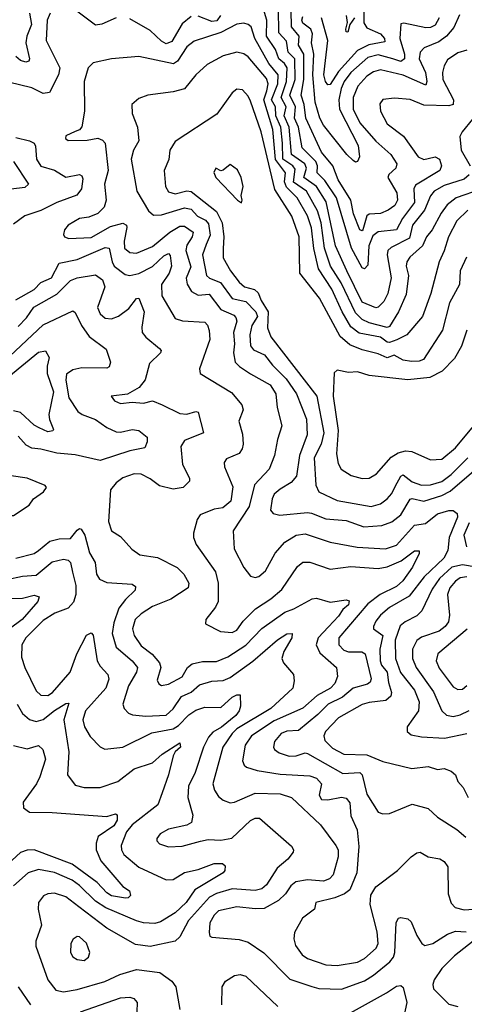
# Model space of a CAD drawing. Extents: x 1678431 to 1860718, y 384618 to 522882.
# Tile 152 of 256: x 1735632 to 1737583, y 457908 to 462227. Entities that reach past the tile are written whole.
import ezdxf

# ---------------------------------------------------------------- set-up
doc = ezdxf.new("R2010")
doc.units = 0

msp = doc.modelspace()

# ---------------------------------------------------------------- linework, layer by layer
at = {"layer": '0CON10XD'}
for points in [[(1736055.4, 462235.4), (1735992.6, 462207.4), (1735965, 462203.2), (1735865, 462277.3)], [(1737603.9, 461546.1), (1737582.4, 461527.6), (1737495, 461499.1), (1737451.2, 461475), (1737435.4, 461454.6), (1737408.4, 461391.6), (1737356.2, 461325), (1737342, 461268), (1737261.8, 461228.2), (1737247.3, 461215), (1737244.8, 461195), (1737262.6, 461095), (1737247.9, 461025), (1737229.4, 460990.6), (1737205, 460965.3), (1737195, 460962.6), (1737135, 460987.3), (1737068.2, 461125), (1737018, 461235), (1736977.4, 461427.4), (1736934.3, 461495), (1736879.7, 461535), (1736890.8, 461575), (1736883.9, 461595), (1736824.4, 461635), (1736814.5, 461755), (1736792.4, 461805), (1736801.6, 461845), (1736779.6, 461885), (1736803.4, 461955), (1736806, 462015), (1736794.7, 462034.7), (1736769, 462055), (1736755.3, 462095.3), (1736714.6, 462155), (1736716.4, 462225), (1736690.8, 462310.8)], [(1737595, 462092.4), (1737555, 462081.8), (1737509, 462051), (1737494.2, 462025), (1737487, 461995), (1737489.4, 461965), (1737535.2, 461875), (1737534.4, 461855), (1737515, 461849), (1737405, 461852.1), (1737345, 461876), (1737277.5, 461882.5), (1737225, 461876), (1737213, 461857), (1737215.8, 461825), (1737245, 461770), (1737316, 461716), (1737380.9, 461625), (1737405, 461613.5), (1737425, 461617.9), (1737455, 461625.3), (1737474.4, 461615), (1737483.2, 461585), (1737476.2, 461565), (1737368.6, 461501.4), (1737362.3, 461485), (1737364.1, 461425), (1737312.5, 461355), (1737285, 461305.3), (1737205, 461295.6), (1737182, 461278), (1737164.3, 461235), (1737160, 461150), (1737145, 461134.4), (1737135, 461138.6), (1737087.5, 461225), (1737022.8, 461445), (1736971.7, 461521.7), (1736938, 461555), (1736938.8, 461585), (1736931.8, 461605), (1736871.8, 461665), (1736855.1, 461755), (1736837.7, 461795), (1736842.5, 461845), (1736817, 461895), (1736840.8, 461965), (1736839, 462055), (1736809.5, 462085), (1736803.1, 462133.1), (1736769.3, 462169.3), (1736767.7, 462275)], [(1735765.5, 462255), (1735752.5, 462225), (1735748.4, 462135), (1735807.6, 462015), (1735801.8, 461985), (1735762.6, 461907.4), (1735735, 461903.5), (1735685, 461928.4), (1735582.3, 461952.3)], [(1735675.5, 462255), (1735683.2, 462205), (1735663, 462155), (1735658.4, 462125), (1735675.5, 462054.5), (1735672, 462045), (1735659.1, 462040.9), (1735635, 462047.3), (1735615, 462065.5)], [(1736385, 462241.2), (1736345, 462208.1), (1736299.4, 462130.6), (1736275, 462121.6), (1736255, 462132.4), (1736205, 462179.7), (1736115, 462230.5)], [(1736513.5, 462245), (1736497.8, 462222.2), (1736475, 462218.8), (1736415, 462242.6)], [(1737561.5, 462248.5), (1737537.3, 462192.7), (1737505, 462154.2), (1737470.7, 462129.3), (1737407.1, 462102.9), (1737388.9, 462085), (1737385.3, 462055), (1737413.3, 461995), (1737419.3, 461955), (1737415, 461940), (1737315, 461983.4), (1737215, 462006.5), (1737185, 461997.5), (1737155, 461978.6), (1737115.7, 461935), (1737094.8, 461885), (1737095.2, 461835), (1737125, 461774.7), (1737195, 461694.1), (1737261.1, 461635), (1737286.7, 461595), (1737282.2, 461575), (1737252.5, 461547.5), (1737247.9, 461535), (1737286.8, 461466.8), (1737289.3, 461435), (1737278.1, 461411.9), (1737249.1, 461390.9), (1737215, 461376.9), (1737165, 461373), (1737155, 461366.5), (1737137.2, 461305), (1737135, 461300.7), (1737125, 461305.5), (1737097.6, 461375), (1737085.3, 461435.3), (1737029.3, 461525), (1737006.2, 461585), (1736956.8, 461645), (1736887.1, 461795), (1736880.3, 461855), (1736866.9, 461895), (1736878.6, 461965), (1736879.1, 462075), (1736855.4, 462115), (1736858.3, 462155), (1736824.3, 462195), (1736823.3, 462266.7)], [(1737473.6, 462235), (1737455, 462202.8), (1737435, 462192.7), (1737415, 462191.5), (1737317.8, 462212.2), (1737305, 462208.8), (1737300, 462145), (1737320.8, 462075), (1737321.2, 462055), (1737305, 462043.4), (1737269.2, 462055), (1737205, 462071.9), (1737159.7, 462060.3), (1737085.5, 461995), (1737055.8, 461955), (1737042.1, 461925), (1737033.1, 461875), (1737034.9, 461835), (1737117, 461675), (1737123.2, 461625), (1737115, 461604.3), (1737105, 461602.2), (1737095, 461608.4), (1737067.7, 461635), (1736964.7, 461764.7), (1736948.6, 461795), (1736928.5, 461865), (1736918.5, 461985), (1736922.9, 462075), (1736912.3, 462125), (1736917.4, 462165), (1736909.8, 462185), (1736875, 462211.6), (1736870, 462225), (1736875, 462241.4)], [(1737142.3, 462265), (1737142.6, 462212.6), (1737155, 462190.8), (1737215.4, 462165), (1737232.7, 462145), (1737235, 462130), (1737164.1, 462115.9), (1737115, 462091.4), (1737031.2, 461998.8), (1736995, 461943.2), (1736985, 461941.1), (1736974, 461955), (1736966.8, 461985), (1736984.4, 462135), (1736956.7, 462235)], [(1737101.1, 462235), (1737081.4, 462205), (1737072.2, 462172.2), (1737065, 462174.2), (1737063.3, 462185), (1737070, 462215), (1737065.8, 462245.8)], [(1737657, 461483), (1737547.1, 461445), (1737507.5, 461415), (1737481.3, 461378.7), (1737442.7, 461305), (1737417.5, 461275), (1737399.2, 461235), (1737344.6, 461185), (1737331.6, 461165), (1737328.2, 461145), (1737338.4, 461105), (1737328.7, 461021.3), (1737294, 460945), (1737255, 460880.4), (1737245, 460876.7), (1737165, 460897.4), (1737135, 460912.3), (1737105, 460940.9), (1737042.2, 461072.2), (1736995.5, 461145), (1736969.4, 461225), (1736955.3, 461335), (1736938.5, 461388.5), (1736891, 461475), (1736834, 461514), (1736840.8, 461570.8), (1736830.7, 461585), (1736786.8, 461615), (1736785.1, 461684.9), (1736778.1, 461755), (1736755.8, 461805), (1736754.5, 461845), (1736736.4, 461875), (1736765.1, 461945), (1736766.8, 461985), (1736725.7, 462035), (1736664.5, 462145), (1736647.3, 462195), (1736635, 462206.2), (1736615, 462211.5), (1736585, 462207.8), (1736515, 462171), (1736397.9, 462132.1), (1736365, 462107.6), (1736324.2, 462045), (1736307.3, 462032.7), (1736155, 462065.3), (1736035, 462054.5), (1735955, 462037.5), (1735932.2, 462015), (1735914.5, 461955), (1735916.9, 461825), (1735905, 461757.5), (1735895, 461744), (1735876, 461736), (1735835, 461717.5), (1735833.8, 461705), (1735845, 461696.7), (1735927.9, 461697.9), (1735975, 461707.3), (1735995, 461698.9), (1736007.6, 461685), (1736020, 461565), (1736004.2, 461505), (1736011.9, 461435), (1736002.7, 461405), (1735975, 461376.4), (1735935, 461360.9), (1735893.8, 461355), (1735845, 461325.7), (1735829.2, 461305), (1735824, 461285), (1735828.8, 461275), (1735847.3, 461267.3), (1735945, 461271.4), (1736030.7, 461319.3), (1736085, 461334), (1736100.4, 461325), (1736101.8, 461315), (1736089.8, 461255), (1736092.7, 461225), (1736115, 461205.9), (1736145, 461202.6), (1736215, 461231.6), (1736291.6, 461295), (1736335, 461321.4), (1736355, 461321.6), (1736393.3, 461295), (1736388.9, 461275), (1736365, 461237.9), (1736361.2, 461215), (1736383.4, 461143.4), (1736362.8, 461092.8), (1736367, 461067), (1736386.2, 461035), (1736415, 461018.4), (1736463.2, 461023.2), (1736514.9, 460954.9), (1736571.2, 460931.2), (1736581, 460921), (1736584.3, 460905), (1736569.8, 460855), (1736574.1, 460805), (1736569.6, 460765), (1736578.2, 460725), (1736596, 460706), (1736645, 460672.7), (1736731.1, 460625), (1736755.7, 460585), (1736761.6, 460525), (1736782.5, 460445), (1736762.7, 460385), (1736750, 460315), (1736726.8, 460255), (1736663.1, 460186.9), (1736639, 460091), (1736569.3, 459985), (1736573.3, 459905), (1736615, 459824.2), (1736645, 459785.6), (1736665, 459780.5), (1736681.2, 459785), (1736710.5, 459809.5), (1736753.7, 459886.3), (1736795, 459934.6), (1736845, 459965.8), (1736885, 459971.2), (1736995, 459935.3), (1737113.5, 459913.5), (1737236.7, 459905), (1737285, 459921.9), (1737365, 460008.8), (1737413.6, 460016.4), (1737465, 460059.7), (1737515, 460073.8), (1737535, 460073.3), (1737551.2, 460061.2), (1737553.9, 460045), (1737516.9, 459955), (1737511.6, 459898.4), (1737492.9, 459865), (1737406.8, 459783.2), (1737341.3, 459698.7), (1737255, 459648.9), (1737215.3, 459615), (1737195, 459587.7), (1737184.1, 459565), (1737185.4, 459555), (1737226, 459525), (1737213, 459465), (1737214.2, 459415), (1737220, 459395), (1737244.6, 459364.6), (1737249.9, 459319.9), (1737264.1, 459275.9), (1737261.3, 459258.7), (1737239.1, 459240.9), (1737165, 459232.3), (1737135, 459222.9), (1737030.4, 459165), (1736974, 459105), (1736966.8, 459085), (1736971.5, 459065), (1737005, 459031.3), (1737055, 459004.7), (1737155, 459002.1), (1737225, 458972.5), (1737352.4, 458942.4), (1737425, 458950.8), (1737465, 458937.5), (1737495, 458941.8), (1737525, 458930), (1737544.4, 458915), (1737554.7, 458884.7), (1737578.4, 458858.4), (1737600.8, 458815)], [(1736716.9, 461915), (1736722.6, 461945), (1736715, 461968.1), (1736635, 462063.5), (1736615, 462077.1), (1736585, 462083.7), (1736525, 462068.8), (1736455, 462030.9), (1736405, 461984.4), (1736355, 461923.1), (1736305, 461910), (1736194.6, 461895.4), (1736155, 461881.4), (1736124, 461855), (1736125.7, 461815), (1736149.5, 461755), (1736155.5, 461695), (1736130.9, 461655), (1736121.6, 461615), (1736145.4, 461475), (1736197.8, 461387.8), (1736219.8, 461369.8), (1736255, 461370.7), (1736355, 461401.5), (1736385, 461396.2), (1736411.8, 461365), (1736447.2, 461347.2), (1736460.8, 461330.8), (1736468.3, 461281.7), (1736449.8, 461240.2), (1736434.8, 461195), (1736452.3, 461105), (1736465, 461092.6), (1736513.5, 461073.5), (1736564.1, 461004.1), (1736625, 460991.3), (1736668.5, 460945), (1736675.1, 460925), (1736651, 460885), (1736641.4, 460845), (1736645.5, 460795.5), (1736658.8, 460778.8), (1736706.4, 460756.4), (1736741.3, 460711.3), (1736801.3, 460651.3), (1736847.4, 460585), (1736890.2, 460475), (1736894, 460406), (1736860, 460315), (1736846.7, 460225), (1736823.4, 460196.6), (1736775, 460168), (1736749.2, 460145), (1736739.6, 460125), (1736732.2, 460075), (1736745, 460061.1), (1736773.7, 460053.7), (1736895, 460065.2), (1736912, 460062), (1736975, 460037.4), (1737065, 460029.3), (1737142.8, 460002.8), (1737221.7, 460008.3), (1737265.2, 460024.8), (1737304.5, 460055.5), (1737345, 460123.5), (1737355, 460126.9), (1737405, 460114.8), (1737485, 460138.9), (1737520.8, 460159.2), (1737635, 460256.7)], [(1737592.6, 461185), (1737565.2, 461125), (1737562.4, 461065), (1737518.6, 460985), (1737487.7, 460865), (1737403.5, 460736.5), (1737385, 460729.1), (1737352, 460728), (1737315, 460733.8), (1737275, 460754.7), (1737245, 460743.5), (1737205, 460761.7), (1737135, 460778.1), (1737080.4, 460800.4), (1737037.8, 460837.8), (1736948.4, 461005), (1736862.1, 461115), (1736858.5, 461275), (1736826.5, 461365), (1736751.6, 461481.6), (1736691.6, 461735), (1736645, 461870), (1736635, 461890.8), (1736609.1, 461919.1), (1736585, 461922), (1736565, 461906), (1736497.8, 461812.2), (1736315, 461692.9), (1736290.9, 461655), (1736286.6, 461613.4), (1736265.4, 461565), (1736271.2, 461495), (1736285, 461472.3), (1736315, 461462.5), (1736365, 461475.4), (1736385, 461472.4), (1736496.2, 461385), (1736520, 461335), (1736528, 461275), (1736525, 461223.3), (1736525, 461182.5), (1736556.5, 461125), (1736595, 461075.4), (1736619.1, 461055), (1736663.2, 461043.2), (1736679.3, 461029.3), (1736692.3, 460995), (1736722.5, 460945), (1736719.4, 460875), (1736734, 460835), (1736935.3, 460575.3), (1736966.4, 460415), (1736955.2, 460365.2), (1736923.9, 460305), (1736931.9, 460185), (1736944.7, 460155), (1737025, 460117.4), (1737175, 460090.8), (1737215, 460103.1), (1737245, 460125.3), (1737265, 460147.7), (1737280.5, 460179.5), (1737305, 460223.8), (1737315, 460229.6), (1737355, 460199), (1737395, 460184.8), (1737435, 460186.4), (1737485, 460201), (1737525, 460231.3), (1737598.5, 460305)], [(1737599.3, 461390.7), (1737550, 461345), (1737513.3, 461275), (1737495, 461212.5), (1737473.1, 461165), (1737436.2, 461026.2), (1737399.3, 460925), (1737330.9, 460845), (1737287.8, 460822.2), (1737255, 460810.2), (1737245, 460812.9), (1737215, 460833.8), (1737121.7, 460851.7), (1737085, 460879.1), (1737046.9, 460945), (1737001.4, 461045), (1736943.7, 461133.7), (1736923, 461223), (1736913.2, 461313.2), (1736895, 461366.6), (1736850.2, 461445), (1736802.4, 461492.4), (1736793.5, 461515), (1736798.9, 461555), (1736754.1, 461614.1), (1736743.4, 461745), (1736703.1, 461875), (1736716.9, 461915)], [(1737619.1, 461790.9), (1737573.1, 461735), (1737563.6, 461715), (1737568.7, 461655), (1737608.6, 461585)], [(1735615, 461709.3), (1735675, 461695.7), (1735695.2, 461685.2), (1735702, 461672), (1735705.3, 461615), (1735724.1, 461584.1), (1735785, 461566.5), (1735835, 461535.9), (1735895, 461547.3), (1735905, 461542), (1735908.9, 461528.9), (1735904, 461485), (1735882.5, 461457.5), (1735794.8, 461425.2), (1735725, 461389.8), (1735654.1, 461365.9), (1735605, 461329.4)], [(1735604.6, 461605), (1735670, 461505), (1735655, 461491.1), (1735545, 461477.9)], [(1736605, 461424), (1736608.8, 461435), (1736603.3, 461455), (1736612.5, 461495), (1736604, 461535), (1736587.9, 461567.9), (1736555, 461592), (1736525, 461566.2), (1736514.2, 461564.2), (1736492.5, 461575), (1736484.2, 461555.8), (1736492.9, 461535), (1736587.5, 461435), (1736605, 461424)], [(1735615, 460998), (1735695, 461043.9), (1735725, 461073.4), (1735771.2, 461095), (1735805, 461158.3), (1735885, 461174.4), (1736007.1, 461227.1), (1736025, 461224.6), (1736037.5, 461165), (1736047.3, 461145), (1736095, 461109.4), (1736114.7, 461104.7), (1736155, 461113.5), (1736215.4, 461144.6), (1736265, 461191.1), (1736285, 461201.8), (1736292.2, 461192.2), (1736298.4, 461145), (1736288, 461115), (1736254.8, 461065), (1736256.3, 461015), (1736315, 460916.7), (1736346.1, 460906.1), (1736445, 460900.6), (1736456.7, 460886.7), (1736463.4, 460863.4), (1736466.8, 460823.2), (1736420.8, 460695), (1736424.2, 460674.2), (1736561, 460591), (1736607.1, 460537.1), (1736612.2, 460515), (1736593.3, 460465), (1736609.2, 460409.2), (1736613.2, 460365), (1736608.5, 460345), (1736595, 460324.5), (1736539.6, 460300.4), (1736528.9, 460285), (1736531.5, 460265), (1736567.5, 460177.5), (1736558.1, 460115), (1736524, 460086), (1736485, 460079.5), (1736424.2, 460055), (1736410.6, 460035), (1736394.4, 459975), (1736394.5, 459955), (1736407.1, 459925), (1736491.2, 459805), (1736502.8, 459755), (1736502.5, 459675), (1736490.7, 459649.3), (1736448.8, 459595), (1736447, 459577), (1736513.7, 459543.7), (1736565, 459538), (1736585, 459548.2), (1736612.3, 459587.7), (1736667.6, 459642.4), (1736734.2, 459685.8), (1736782.1, 459727.9), (1736851.9, 459828.1), (1736875, 459847.5), (1736905, 459847.8), (1736995, 459815.8), (1737085, 459828.8), (1737205, 459819), (1737245, 459827), (1737306.4, 459853.6), (1737365, 459896.6), (1737385, 459897.5), (1737384.5, 459885), (1737355.7, 459825), (1737312.9, 459765), (1737285, 459740.8), (1737213.8, 459705), (1737159.5, 459665), (1737032, 459515), (1737031.9, 459485), (1737055, 459461), (1737075, 459454.1), (1737133.6, 459453.6), (1737148.2, 459445), (1737174.1, 459335), (1737169.7, 459320.3), (1737158.2, 459311.8), (1737096, 459294), (1737048.8, 459255), (1736985.1, 459224.9), (1736940.6, 459179.4), (1736855, 459108.3), (1736805, 459105.6), (1736779.6, 459095), (1736749.9, 459060.1), (1736746.2, 459036.2), (1736750.5, 459025), (1736771, 459011), (1736815, 458996.7), (1736845, 458998.1), (1736885, 459011.2), (1736895, 459007.8), (1737050.5, 458920.5), (1737125.2, 458925.2), (1737135.2, 458915), (1737155, 458829.1), (1737205, 458750), (1737225, 458742.9), (1737255, 458744.2), (1737355, 458785.5), (1737425, 458766.2), (1737465, 458729.1), (1737551.1, 458675), (1737590.4, 458640.4)], [(1735625, 460880.6), (1735661.6, 460918.4), (1735694.4, 460965.6), (1735795, 461023), (1735855, 461082.5), (1735883.8, 461095), (1735965, 461108), (1735995.8, 461085), (1736005.2, 461055), (1735973.8, 460965), (1735985.8, 460935.8), (1736007.5, 460917.5), (1736035, 460914.3), (1736065, 460925.8), (1736110.6, 460959.4), (1736145, 461004.4), (1736155, 461005.6), (1736178.3, 460945), (1736167.5, 460877.5), (1736169.5, 460855), (1736185, 460833.9), (1736245.8, 460785), (1736252.5, 460775), (1736250.6, 460765), (1736201.9, 460718.1), (1736183.2, 460646.8), (1736156.8, 460613.2), (1736105, 460584.5), (1736033.3, 460575), (1736048, 460555), (1736075, 460542.7), (1736125, 460549.2), (1736174.7, 460545.3), (1736215, 460555.5), (1736257.9, 460537.9), (1736335, 460498.8), (1736365, 460496.8), (1736405, 460508), (1736415.4, 460505), (1736438.1, 460415), (1736355, 460381.2), (1736338.9, 460355), (1736346.9, 460275), (1736377.1, 460215), (1736377.9, 460202.1), (1736350, 460175), (1736305, 460167.3), (1736245, 460181.8), (1736205, 460212.5), (1736165, 460233.3), (1736135, 460234), (1736085, 460217.5), (1736055.6, 460195), (1736031.2, 460165), (1736021.5, 460025), (1736035, 459984), (1736075, 459959.2), (1736124.3, 459904.3), (1736158.9, 459878.9), (1736237, 459867), (1736323.5, 459823.5), (1736352.5, 459795), (1736373.8, 459755), (1736371.9, 459735), (1736295.6, 459684.4)], [(1735565, 460728.4), (1735735, 460888.4), (1735865, 460950), (1735875, 460942.5), (1735902.9, 460885), (1735936.7, 460836.7), (1736011.7, 460781.7), (1736030.9, 460725), (1736025.3, 460704.7), (1736015, 460698.8), (1735905, 460700), (1735865, 460690.2), (1735837.9, 460672.1), (1735834.8, 460645), (1735847.5, 460567.5), (1735887.6, 460507.6), (1735905.8, 460495), (1735965, 460473.3), (1736015, 460437.7), (1736055, 460419.1), (1736075, 460417.9), (1736125, 460429.2), (1736154.6, 460424.6), (1736190.8, 460395), (1736191.9, 460375), (1736181.4, 460348.6), (1736115, 460335.8), (1735985, 460292.7), (1735875, 460318.1), (1735795, 460324.8), (1735725, 460343.3), (1735685, 460347.4), (1735660.1, 460360.1), (1735625, 460399.5)], [(1737593.7, 460865), (1737570.3, 460795), (1737539.7, 460740.3), (1737486.2, 460685), (1737432.5, 460657.5), (1737335, 460647.7), (1737165, 460666.2), (1737115, 460681.9), (1737075, 460678.6), (1737025, 460688.8), (1737012.2, 460677.8), (1737007.5, 460575), (1737030, 460425), (1737022.7, 460322.7), (1737029.4, 460279.4), (1737042.5, 460255), (1737086.9, 460226.9), (1737135, 460214.6), (1737165, 460216.2), (1737197.3, 460235), (1737262.6, 460307.4), (1737293.2, 460326.8), (1737325, 460336), (1737352.2, 460332.2), (1737435, 460296.2), (1737485, 460299.1), (1737545, 460349.3), (1737638.4, 460461.6)], [(1735585, 460660.9), (1735715, 460768.6), (1735745, 460774.5), (1735761.8, 460745), (1735752.4, 460707.6), (1735752.5, 460675), (1735780.4, 460595), (1735760.3, 460495), (1735762.6, 460472.6), (1735780.8, 460429.2), (1735777.2, 460422.8), (1735755, 460418.8), (1735717, 460437), (1735695, 460447.6), (1735635, 460503), (1735605, 460510.6)], [(1735565, 460051.4), (1735605, 460052.5), (1735673, 460097), (1735693.3, 460125), (1735736.2, 460155), (1735750, 460175), (1735743.9, 460183.9), (1735665.4, 460215.4), (1735595, 460226.5), (1735545, 460220.9), (1735488.9, 460191.1), (1735471.5, 460165), (1735467.5, 460145), (1735478.6, 460098.6), (1735492.9, 460075), (1735565, 460051.4)], [(1735615, 459864.3), (1735695, 459884.7), (1735715, 459898.9), (1735765, 459939.8), (1735805, 459950), (1735855, 459951.6), (1735885, 459987.1), (1735895, 459994.6), (1735902, 459992), (1735918, 459965), (1735938.5, 459888.5), (1735962.6, 459845), (1735968.9, 459795), (1735982.6, 459772.6), (1736015, 459757.3), (1736125, 459750.4), (1736140.6, 459740.6), (1736139.3, 459725), (1736096.4, 459683.6), (1736067, 459645), (1736045, 459580.8), (1736038.3, 459535), (1736054.8, 459474.8), (1736125.2, 459415), (1736148.6, 459385), (1736144.3, 459365), (1736110.2, 459305), (1736084.7, 459225), (1736090, 459205), (1736109.2, 459185), (1736126.9, 459176.9), (1736185, 459172), (1736275, 459176.2), (1736305, 459204.2), (1736341.9, 459258.1), (1736385, 459276.5), (1736421.3, 459308.7)], [(1737605, 460019.2), (1737581.2, 459965), (1737592.7, 459915)], [(1735505, 459756.3), (1735645, 459786.2), (1735705, 459790), (1735775, 459849.2), (1735825, 459860), (1735845, 459855.4), (1735855, 459845.7), (1735863.8, 459803.8)], [(1737635.1, 459824.9), (1737575, 459834.9), (1737528.6, 459825), (1737474.5, 459775), (1737441.5, 459728.5), (1737396.4, 459633.6), (1737375, 459611.8), (1737324.1, 459585.9), (1737302.1, 459567.9), (1737279.5, 459505), (1737280.7, 459425), (1737303.5, 459363.5), (1737364.8, 459285), (1737385.3, 459235), (1737382.5, 459195), (1737332.9, 459125), (1737332.5, 459105), (1737350.3, 459090.3), (1737395, 459080.4), (1737495.8, 459075.8), (1737595, 459096)], [(1735863.8, 459803.8), (1735878.8, 459745), (1735878.9, 459705), (1735868.7, 459671.3), (1735844.2, 459645.8), (1735786, 459624), (1735735, 459591.7), (1735658.4, 459515), (1735642.1, 459485), (1735640.5, 459430.5), (1735654.7, 459385), (1735705, 459283.1), (1735725, 459263.6), (1735755, 459261.8), (1735776, 459275), (1735853.4, 459365), (1735882.9, 459445), (1735925, 459527.1), (1735945, 459536.9), (1735955, 459527.5), (1735971.4, 459415), (1735985, 459391.2), (1736018.9, 459355), (1736023.8, 459333.8), (1736010, 459295), (1735920.5, 459195), (1735908.9, 459155), (1735916.9, 459125), (1735941.8, 459081.8), (1735985, 459036.5), (1736005, 459027.3), (1736085, 459035.3), (1736211.5, 459098.5), (1736305, 459116.6), (1736329.2, 459130.8), (1736375, 459178.1), (1736405, 459198.1), (1736445, 459210.6), (1736515, 459210.4), (1736565, 459254.8), (1736585, 459265.3), (1736600, 459265), (1736601.1, 459215), (1736595.3, 459195), (1736580, 459175), (1736517, 459123), (1736479.2, 459100.8), (1736460.5, 459079.5), (1736438.4, 459035), (1736402.7, 458925), (1736373.2, 458865), (1736370.6, 458815), (1736392, 458738), (1736385.8, 458705), (1736365, 458692.9), (1736285, 458675.4), (1736249.2, 458655), (1736234.3, 458635), (1736234.3, 458625), (1736245, 458611.4), (1736285, 458597.8), (1736345, 458601.5), (1736425, 458623.5), (1736458.9, 458631.1), (1736515, 458627.5), (1736563.3, 458636.7), (1736645, 458713.4), (1736665, 458723.9), (1736683.8, 458723.8), (1736825, 458600.8), (1736834.3, 458585), (1736832.5, 458575), (1736809.4, 458545), (1736761.6, 458505), (1736715, 458431.2), (1736695, 458413.7), (1736665, 458407.3), (1736565, 458413.8), (1736495, 458393.4), (1736465, 458378.1), (1736372.4, 458275), (1736335, 458203.5), (1736315, 458184.7), (1736205, 458160.9), (1736140, 458170), (1736015, 458242.3), (1735891.9, 458335), (1735835, 458379.3), (1735785, 458395.3), (1735755, 458392.9), (1735735.9, 458384.1), (1735714.6, 458355), (1735713.4, 458325), (1735727.3, 458255), (1735703.1, 458185), (1735702.7, 458162.7), (1735755.8, 458015.8), (1735790.1, 457970.1), (1735825, 457962.2), (1735885, 457972.6), (1736005, 458007.8), (1736072, 458038), (1736145, 458061.1), (1736246.9, 458046.9), (1736299.6, 458009.6), (1736316.9, 457985), (1736334.3, 457885)], [(1737595, 459783.1), (1737565, 459778.4), (1737545, 459764.2), (1737520, 459735), (1737509.1, 459705), (1737518.8, 459615), (1737513.4, 459585), (1737499.7, 459565), (1737473.6, 459545), (1737395, 459517.5), (1737375, 459504), (1737355.2, 459465), (1737355.7, 459425), (1737372, 459385), (1737448, 459278), (1737484.5, 459194.5), (1737505.6, 459175.6), (1737535, 459169.8), (1737565, 459177.7), (1737605, 459197.1)], [(1735595, 459688.4), (1735645, 459688.8), (1735695, 459702.7), (1735717.5, 459695), (1735711.8, 459675), (1735642.7, 459595), (1735586, 459554)], [(1736295.6, 459684.4), (1736215, 459652.1), (1736165, 459620), (1736138.5, 459595), (1736126.5, 459555), (1736134.1, 459525), (1736165, 459480.4), (1736213.2, 459443.2), (1736245.7, 459405), (1736250.9, 459385), (1736235, 459330), (1736243.1, 459313.1), (1736255, 459306.9), (1736285, 459311.5), (1736345, 459344.7), (1736369, 459385), (1736388.3, 459401.7), (1736435, 459411.9), (1736495, 459411), (1736545, 459431.3), (1736625, 459483.1), (1736695, 459555.8), (1736795, 459627.3), (1736835, 459642.4), (1736915, 459686.7), (1736935, 459688.9), (1736995, 459672.2), (1737065, 459681.5), (1737077.4, 459677.4), (1737075, 459659.6), (1737049.8, 459640.2), (1737030.4, 459609.6), (1736986.7, 459563.3), (1736942, 459515), (1736932.7, 459485), (1736949.7, 459449.7), (1737022.9, 459385), (1737027.3, 459345), (1737015.3, 459315), (1736996.6, 459295), (1736938.1, 459261.9), (1736875, 459207.1), (1736748.1, 459151.9), (1736650, 459085), (1736621.6, 459045), (1736610.4, 458975), (1736616.7, 458956.7), (1736627.3, 458947.3), (1736673.5, 458933.5), (1736775, 458916.9), (1736905, 458909.2), (1736935, 458899.4), (1736955.9, 458875), (1736946, 458825), (1736955.9, 458805.9), (1736985, 458804.2), (1737045, 458815.7), (1737065, 458812.5), (1737081.1, 458791.1), (1737085.3, 458735), (1737113.7, 458673.7), (1737120.1, 458600.1), (1737111.9, 458485), (1737080.3, 458409.7), (1737058.1, 458391.9), (1737015, 458374.3), (1736932, 458355), (1736926.5, 458325), (1736873.6, 458285), (1736837.4, 458222.6), (1736835.4, 458195), (1736841.8, 458165), (1736872.1, 458125), (1736895, 458108.7), (1736975, 458081.4), (1737025, 458077.6), (1737115, 458092.1), (1737145, 458108.8), (1737196.6, 458153.4), (1737205.8, 458175), (1737201.4, 458225), (1737170.3, 458345), (1737173, 458387), (1737195, 458422.7), (1737289.4, 458495), (1737349.4, 458555), (1737375, 458572.7), (1737390, 458575), (1737424.7, 458554.7), (1737476.5, 458546.5), (1737495, 458534.4), (1737510.9, 458510.9), (1737513, 458393), (1737525, 458351.2), (1737542.5, 458332.5), (1737582.1, 458322.1), (1737645, 458327)], [(1737596.2, 459553.8), (1737466.8, 459445), (1737460.3, 459415), (1737472.7, 459382.7), (1737535, 459300.8), (1737555, 459288.2), (1737575, 459290.8), (1737595, 459306.6)], [(1736421.3, 459308.7), (1736475, 459324.8), (1736525, 459328.4), (1736555, 459341.2), (1736655, 459412.9), (1736762.8, 459507.2), (1736805, 459532.4), (1736827.5, 459535), (1736826.5, 459515), (1736791.4, 459455), (1736782.5, 459425), (1736789.1, 459405), (1736834.2, 459355), (1736837.1, 459327.1), (1736830, 459295), (1736734.1, 459205), (1736585, 459116.5), (1736565, 459096.2), (1736523.9, 459035), (1736479.7, 458875), (1736486.8, 458846.8), (1736505, 458820), (1736525, 458803.6), (1736555, 458792.1), (1736575, 458794.6), (1736665, 458833.8), (1736775, 458830.8), (1736825.5, 458815), (1736952.2, 458695), (1737019.6, 458605), (1737029.1, 458585), (1737029.4, 458555), (1737007.5, 458475), (1736991.3, 458458.7), (1736965, 458447.3), (1736895, 458453.3), (1736844.5, 458445.5), (1736821.9, 458428.1), (1736798, 458392), (1736767.6, 458362.4), (1736705, 458328.1), (1736665.8, 458325.8), (1736585.2, 458334.8), (1736505, 458317.4), (1736485, 458298.5), (1736466, 458265), (1736463.1, 458223.1), (1736466.9, 458206.9), (1736475, 458201.9), (1736595, 458192.5), (1736635, 458180.9), (1736703.5, 458133.5), (1736817.8, 458017.8), (1736914.6, 457985.4), (1736945, 457977.1), (1737045, 457973.5), (1737145, 458010.7), (1737184.3, 458035.7), (1737255.9, 458094.1), (1737272.6, 458115), (1737278.1, 458135), (1737284.1, 458265.9), (1737294.5, 458285.5), (1737305, 458289.2), (1737335, 458282.9), (1737350.2, 458270.2), (1737375, 458209.4), (1737396.7, 458175), (1737410, 458165), (1737445, 458174), (1737508.9, 458215), (1737545, 458228.6), (1737592, 458225)], [(1735620.9, 459225), (1735645, 459183.8), (1735675, 459157.3), (1735705, 459148.6), (1735735, 459157.3), (1735785, 459197), (1735835, 459227.4), (1735848.3, 459228.3), (1735826.2, 459155), (1735847.3, 459015), (1735841.5, 458915), (1735875, 458868.6), (1735915, 458858.2), (1735985, 458858.9), (1736063.1, 458885), (1736135, 458940.8), (1736215, 458967.3), (1736257.1, 459005), (1736335.4, 459055.4), (1736337.8, 459035), (1736314.5, 459015.5), (1736305, 458998), (1736285.7, 458914.3), (1736257.2, 458835), (1736237.9, 458782.1), (1736125.3, 458695), (1736100.2, 458665), (1736077.7, 458605), (1736079.2, 458585), (1736089.7, 458565), (1736155, 458509.5), (1736275, 458453.8), (1736305, 458454.8), (1736355, 458485.2), (1736415, 458498.8), (1736485.4, 458525.4), (1736522.5, 458525), (1736534, 458515), (1736531.9, 458495), (1736524.4, 458485), (1736400.7, 458409.3), (1736363.2, 458355), (1736315, 458308.9), (1736250.7, 458269.3), (1736225, 458262.6), (1736175, 458265.6), (1736145, 458273.9), (1736010.3, 458330.3), (1735965, 458360.2), (1735895, 458429.5), (1735862.7, 458452.7), (1735785, 458485.9), (1735715, 458499.5), (1735669.1, 458485), (1735605, 458426.8)], [(1735605, 459043.2), (1735665, 459028.2), (1735715, 459043.1), (1735733.8, 459025), (1735745, 458983.3), (1735721.1, 458905), (1735705.9, 458875), (1735646.9, 458795), (1735649.3, 458769.3), (1735675, 458750.5), (1735775, 458749.1), (1736015, 458731.1), (1736052.9, 458742.9), (1736059.3, 458739.3), (1736059.7, 458715), (1736045, 458690.9), (1735976.8, 458643.2), (1735967.3, 458615), (1735967.8, 458585), (1735987.6, 458537.6), (1736085, 458424.4), (1736113.8, 458405), (1736118.8, 458385), (1736107.5, 458375), (1736096.1, 458373.9), (1736035, 458383.6), (1736015, 458396.6), (1735972.2, 458442.2), (1735863, 458523), (1735695, 458584.8), (1735665, 458584.4), (1735635, 458573.8), (1735561.6, 458505)], [(1735915, 458100), (1735934, 458115), (1735939.2, 458135), (1735925, 458175.6), (1735895, 458204.2), (1735885, 458205.8), (1735866.8, 458193.2), (1735856.9, 458175), (1735855.7, 458135), (1735865, 458116.2), (1735883.6, 458103.6), (1735915, 458100)], [(1737621.4, 458185), (1737539.5, 458120.5), (1737484.8, 458065), (1737450.3, 458015), (1737444.7, 457995), (1737447.9, 457975), (1737515, 457908.5), (1737555, 457898.2)], [(1736519.6, 457905), (1736521.2, 457985), (1736535, 458009.4), (1736575, 458034.3), (1736599.1, 458039.1), (1736625, 458030.6), (1736765, 457897.9)], [(1735624.8, 457985), (1735678.9, 457905)], [(1737045, 457847.7), (1737242.1, 457957.9), (1737285, 457986.8), (1737305, 457989.5), (1737315, 457982), (1737331.3, 457915), (1737309.4, 457815)], [(1735898.6, 457875), (1736075, 457935.8), (1736115, 457939.7), (1736133.4, 457933.4), (1736147.8, 457915), (1736145.4, 457875)]]:
    msp.add_lwpolyline(points, dxfattribs=at)

doc.saveas('drawing.dxf')
